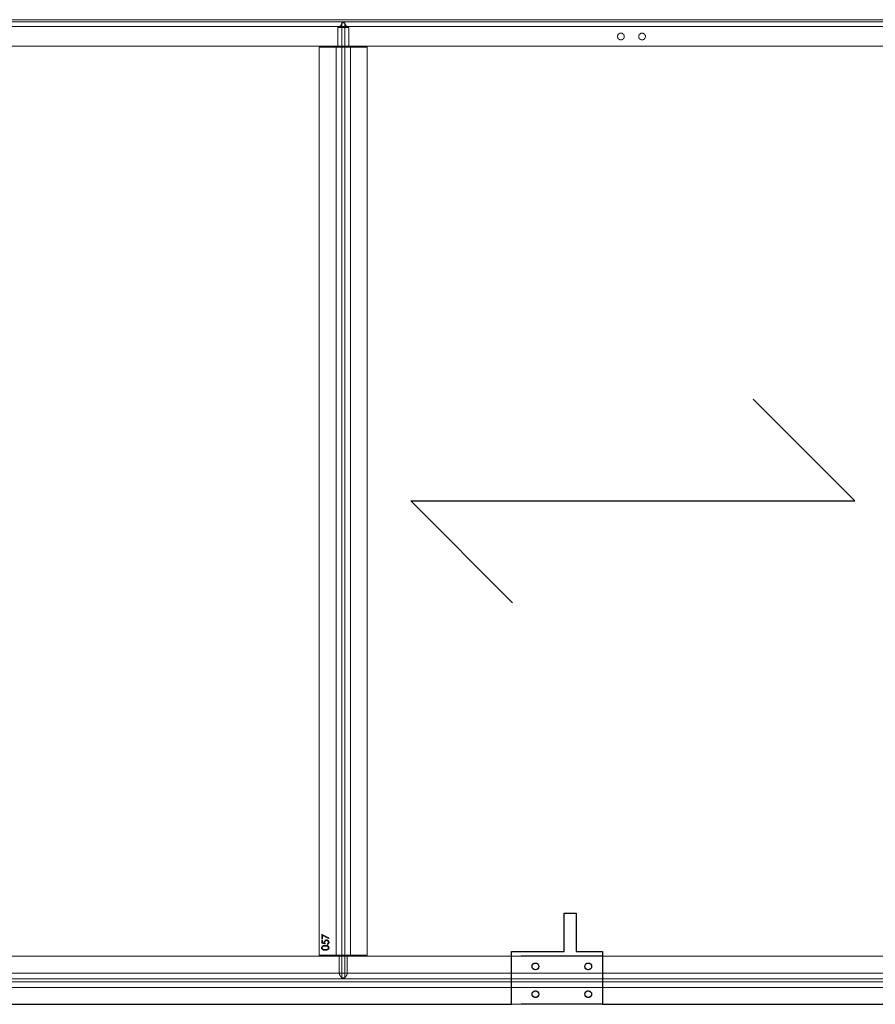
# Model space of a CAD drawing. Header units: millimetres. Extents: x -2922 to 3296, y -1758 to 2616.
# Tile 9 of 26: x -1141 to 640, y -1758 to 292. Entities that reach past the tile are written whole.
import ezdxf

# ---------------------------------------------------------------- set-up
doc = ezdxf.new("R2010")
doc.units = ezdxf.units.MM
doc.linetypes.add('HIDDEN', pattern=[1.905, 1.27, -0.635])
doc.layers.add('CAILLEBOTIS', color=1, linetype='Continuous', lineweight=25)

msp = doc.modelspace()

# ---------------------------------------------------------------- linework, layer by layer
at = {"color": 7, "linetype": 'HIDDEN', "lineweight": 18}
for p, q in [((-2922.2, 291.5), (3182.8, 291.5)), ((-2922.2, 291.5), (3187.8, 291.5)), ((-2922.2, 287), (3187.8, 287)), ((-2922.2, 277), (3187.8, 277)), ((-478.8, 234.5), (-478.8, 275)), ((-455.7, 275), (-478.8, 275)), ((-470.3, 285), (-470.2, 285)), ((-464.1, 285), (-470.3, 285)), ((-470.2, 285), (-470.3, 285)), ((-470.2, 285), (-470.2, -1703.5)), ((-464.2, 285), (-464.1, 285)), ((-464.2, 285), (-464.2, -1703.5)), ((-464.1, 285), (-464.2, 285)), ((-455.7, 275), (-455.7, 234.5)), ((-2922.2, 236.5), (3182.8, 236.5)), ((-2922.2, 236.5), (3187.8, 236.5)), ((-517.2, 234.5), (-517.2, -1656.5)), ((-417.2, 234.5), (-517.2, 234.5)), ((-517.2, 234.5), (-482.2, 234.5)), ((-482.2, 234.5), (-478.8, 234.5)), ((-478.8, 234.5), (-482.2, 234.5)), ((-482.2, 234.5), (-482.2, -1656.5)), ((-455.7, 234.5), (-478.8, 234.5)), ((-455.7, 234.5), (-452.2, 234.5)), ((-452.2, 234.5), (-455.7, 234.5)), ((-452.2, 234.5), (-417.2, 234.5)), ((-452.2, 234.5), (-452.2, -1656.5)), ((-417.2, 234.5), (-417.2, -1656.5)), ((-512.2, -1612.6), (-496.9, -1620.5)), ((-512.2, -1621.9), (-512.2, -1612.6)), ((-510.7, -1614.9), (-510.7, -1621.9)), ((-497.5, -1621.7), (-510.7, -1614.9)), ((-510.7, -1621.9), (-512.2, -1621.9)), ((-512.2, -1624.9), (-510.7, -1624.9)), ((-512.2, -1631.1), (-512.2, -1624.9)), ((-504.7, -1632.6), (-512.2, -1631.1)), ((-510.7, -1624.9), (-510.7, -1630)), ((-510.7, -1630), (-506.8, -1630.9)), ((-501.1, -1634.2), (-501.1, -1632.8)), ((-496.9, -1620.5), (-497.5, -1621.7)), ((3187.8, -1658.5), (-2922.2, -1658.5)), ((-97.2, -1658.5), (-2637.2, -1658.5)), ((-417.2, -1656.5), (-517.2, -1656.5)), ((-517.2, -1656.5), (-482.2, -1656.5)), ((-482.2, -1656.5), (-475.6, -1656.5)), ((-475.6, -1656.5), (-482.2, -1656.5)), ((-475.6, -1656.5), (-475.6, -1693.5)), ((-458.9, -1656.5), (-475.6, -1656.5)), ((-458.9, -1693.5), (-458.9, -1656.5)), ((-458.9, -1656.5), (-452.2, -1656.5)), ((-452.2, -1656.5), (-458.9, -1656.5)), ((-452.2, -1656.5), (-417.2, -1656.5)), ((3182.8, -1658.5), (72.8, -1658.5)), ((3187.8, -1693.5), (-2922.2, -1693.5)), ((-458.9, -1693.5), (-475.6, -1693.5)), ((3187.8, -1705.5), (-2922.2, -1705.5)), ((3187.8, -1711.5), (-2922.2, -1711.5)), ((-464.2, -1703.5), (-470.2, -1703.5)), ((3187.8, -1723.5), (-2922.2, -1723.5)), ((3187.8, -1758.5), (-2922.2, -1758.5)), ((-97.2, -1758.5), (-1182.3, -1758.5)), ((3182.8, -1758.5), (72.8, -1758.5))]:
    msp.add_line(p, q, dxfattribs=at)
at = {"color": 7, "linetype": 'Continuous', "lineweight": 25}
for p, q in [((72.8, -1658.5), (-97.2, -1658.5)), ((72.8, -1758.5), (-97.2, -1758.5))]:
    msp.add_line(p, q, dxfattribs=at)
at = {"color": 7, "linetype": 'HIDDEN', "lineweight": 18}
for centre in [(110.8, 256.5), (110.8, 256.5), (154.8, 256.5), (154.8, 256.5), (-67.2, -1679.5), (42.8, -1679.5), (-67.2, -1737.5), (42.8, -1737.5)]:
    msp.add_circle(centre, 7, dxfattribs=at)
at = {"color": 7, "linetype": 'Continuous', "lineweight": 25}
for centre in [(-67.2, -1679.5), (42.8, -1679.5), (-67.2, -1737.5), (42.8, -1737.5)]:
    msp.add_circle(centre, 7, dxfattribs=at)
at = {"color": 7, "linetype": 'HIDDEN', "lineweight": 18}
for centre, start, end in [((-482.2, 286.5), 286.5978, 352.8192), ((-452.2, 286.5), 187.1808, 253.4022)]:
    msp.add_arc(centre, 12, start, end, dxfattribs=at)
for points, knots in [([(-512.6, -1640.9), (-512.6, -1640.8), (-512.6, -1640.5), (-512.6, -1640.2), (-512.5, -1639.8), (-512.4, -1639.5), (-512.3, -1639.2), (-512.1, -1638.9), (-512, -1638.6), (-511.8, -1638.3), (-511.6, -1638), (-511.3, -1637.7), (-511, -1637.4), (-510.7, -1637.2), (-510.4, -1637), (-510, -1636.8), (-509.7, -1636.6), (-509.3, -1636.4), (-508.8, -1636.2), (-508.3, -1636.1), (-507.8, -1636), (-507.3, -1635.9), (-506.7, -1635.8), (-506.1, -1635.7), (-505.4, -1635.7), (-505, -1635.7), (-504.7, -1635.7)], [0, 0, 0, 0, 0.033788, 0.067226, 0.099841, 0.132545, 0.16513, 0.198011, 0.23128, 0.265044, 0.299216, 0.334359, 0.369695, 0.406258, 0.443804, 0.482982, 0.523085, 0.565267, 0.609343, 0.656393, 0.705887, 0.758326, 0.813833, 0.872795, 0.934723, 1, 1, 1, 1]), ([(-512.6, -1640.9), (-512.6, -1640.8), (-512.6, -1640.5), (-512.6, -1640.2), (-512.5, -1639.8), (-512.4, -1639.5), (-512.3, -1639.2), (-512.1, -1638.9), (-512, -1638.6), (-511.8, -1638.3), (-511.6, -1638), (-511.3, -1637.7), (-511, -1637.4), (-510.7, -1637.2), (-510.4, -1637), (-510, -1636.8), (-509.7, -1636.6), (-509.3, -1636.4), (-508.8, -1636.2), (-508.3, -1636.1), (-507.8, -1636), (-507.3, -1635.9), (-506.7, -1635.8), (-506.1, -1635.7), (-505.4, -1635.7), (-505, -1635.7), (-504.7, -1635.7)], [0, 0, 0, 0, 0.033788, 0.067226, 0.099841, 0.132545, 0.16513, 0.198011, 0.23128, 0.265044, 0.299216, 0.334359, 0.369695, 0.406258, 0.443804, 0.482982, 0.523085, 0.565267, 0.609343, 0.656393, 0.705887, 0.758326, 0.813833, 0.872795, 0.934723, 1, 1, 1, 1]), ([(-504.7, -1637.1), (-504.9, -1637.1), (-505.3, -1637.1), (-505.8, -1637.1), (-506.3, -1637.1), (-506.7, -1637.2), (-507.2, -1637.3), (-507.6, -1637.3), (-508, -1637.4), (-508.4, -1637.6), (-508.7, -1637.7), (-509, -1637.8), (-509.3, -1638), (-509.6, -1638.2), (-509.8, -1638.3), (-510.1, -1638.5), (-510.3, -1638.7), (-510.5, -1639), (-510.7, -1639.4), (-510.9, -1639.9), (-511.1, -1640.4), (-511.1, -1640.7), (-511.1, -1640.8)], [0, 0, 0, 0, 0.065674, 0.128473, 0.188155, 0.24508, 0.299416, 0.350785, 0.399899, 0.446624, 0.491202, 0.533319, 0.573791, 0.612461, 0.649528, 0.685459, 0.720284, 0.754012, 0.819093, 0.880506, 0.940318, 1, 1, 1, 1]), ([(-504.7, -1637.1), (-504.9, -1637.1), (-505.3, -1637.1), (-505.8, -1637.1), (-506.3, -1637.1), (-506.7, -1637.2), (-507.2, -1637.3), (-507.6, -1637.3), (-508, -1637.4), (-508.4, -1637.6), (-508.7, -1637.7), (-509, -1637.8), (-509.3, -1638), (-509.6, -1638.2), (-509.8, -1638.3), (-510.1, -1638.5), (-510.3, -1638.7), (-510.5, -1639), (-510.7, -1639.4), (-510.9, -1639.9), (-511.1, -1640.4), (-511.1, -1640.7), (-511.1, -1640.8)], [0, 0, 0, 0, 0.065674, 0.128473, 0.188155, 0.24508, 0.299416, 0.350785, 0.399899, 0.446624, 0.491202, 0.533319, 0.573791, 0.612461, 0.649528, 0.685459, 0.720284, 0.754012, 0.819093, 0.880506, 0.940318, 1, 1, 1, 1]), ([(-507, -1629.1), (-507, -1628.9), (-507, -1628.6), (-507, -1628.1), (-506.9, -1627.6), (-506.7, -1627.2), (-506.5, -1626.8), (-506.3, -1626.4), (-506, -1626), (-505.7, -1625.7), (-505.3, -1625.4), (-504.9, -1625.1), (-504.5, -1624.9), (-504.1, -1624.7), (-503.6, -1624.5), (-503.2, -1624.4), (-502.7, -1624.4), (-502.3, -1624.4), (-502.1, -1624.4)], [0, 0, 0, 0, 0.0658, 0.12938, 0.190783, 0.251293, 0.31082, 0.37037, 0.43076, 0.492598, 0.554813, 0.61609, 0.676931, 0.738289, 0.800784, 0.864793, 0.931053, 1, 1, 1, 1]), ([(-507, -1629.1), (-507, -1628.9), (-507, -1628.6), (-507, -1628.1), (-506.9, -1627.6), (-506.7, -1627.2), (-506.5, -1626.8), (-506.3, -1626.4), (-506, -1626), (-505.7, -1625.7), (-505.3, -1625.4), (-504.9, -1625.1), (-504.5, -1624.9), (-504.1, -1624.7), (-503.6, -1624.5), (-503.2, -1624.4), (-502.7, -1624.4), (-502.3, -1624.4), (-502.1, -1624.4)], [0, 0, 0, 0, 0.0658, 0.12938, 0.190783, 0.251293, 0.31082, 0.37037, 0.43076, 0.492598, 0.554813, 0.61609, 0.676931, 0.738289, 0.800784, 0.864793, 0.931053, 1, 1, 1, 1]), ([(-506.8, -1630.9), (-506.8, -1630.7), (-506.9, -1630.4), (-507, -1629.9), (-507, -1629.5), (-507, -1629.2), (-507, -1629.1)], [0, 0, 0, 0, 0.275068, 0.532901, 0.773973, 1, 1, 1, 1]), ([(-506.8, -1630.9), (-506.8, -1630.7), (-506.9, -1630.4), (-507, -1629.9), (-507, -1629.5), (-507, -1629.2), (-507, -1629.1)], [0, 0, 0, 0, 0.275068, 0.532901, 0.773973, 1, 1, 1, 1]), ([(-502.2, -1625.7), (-502.3, -1625.7), (-502.6, -1625.7), (-502.9, -1625.8), (-503.2, -1625.8), (-503.5, -1626), (-503.8, -1626.1), (-504.1, -1626.3), (-504.4, -1626.5), (-504.6, -1626.7), (-504.8, -1626.9), (-505, -1627.2), (-505.2, -1627.5), (-505.3, -1627.9), (-505.4, -1628.2), (-505.5, -1628.6), (-505.5, -1628.9), (-505.5, -1629.2), (-505.5, -1629.3)], [0, 0, 0, 0, 0.065358, 0.127389, 0.188368, 0.24723, 0.305649, 0.363332, 0.422657, 0.482689, 0.543308, 0.604132, 0.664984, 0.727232, 0.791447, 0.858042, 0.92703, 1, 1, 1, 1]), ([(-502.2, -1625.7), (-502.3, -1625.7), (-502.6, -1625.7), (-502.9, -1625.8), (-503.2, -1625.8), (-503.5, -1626), (-503.8, -1626.1), (-504.1, -1626.3), (-504.4, -1626.5), (-504.6, -1626.7), (-504.8, -1626.9), (-505, -1627.2), (-505.2, -1627.5), (-505.3, -1627.9), (-505.4, -1628.2), (-505.5, -1628.6), (-505.5, -1628.9), (-505.5, -1629.2), (-505.5, -1629.3)], [0, 0, 0, 0, 0.065358, 0.127389, 0.188368, 0.24723, 0.305649, 0.363332, 0.422657, 0.482689, 0.543308, 0.604132, 0.664984, 0.727232, 0.791447, 0.858042, 0.92703, 1, 1, 1, 1]), ([(-505.5, -1629.3), (-505.5, -1629.4), (-505.5, -1629.7), (-505.5, -1630.1), (-505.4, -1630.4), (-505.3, -1630.8), (-505.2, -1631.3), (-505.1, -1631.7), (-504.9, -1632.2), (-504.8, -1632.5), (-504.7, -1632.6)], [0, 0, 0, 0, 0.102203, 0.211023, 0.3251, 0.446502, 0.573788, 0.708901, 0.850358, 1, 1, 1, 1]), ([(-505.5, -1629.3), (-505.5, -1629.4), (-505.5, -1629.7), (-505.5, -1630.1), (-505.4, -1630.4), (-505.3, -1630.8), (-505.2, -1631.3), (-505.1, -1631.7), (-504.9, -1632.2), (-504.8, -1632.5), (-504.7, -1632.6)], [0, 0, 0, 0, 0.102203, 0.211023, 0.3251, 0.446502, 0.573788, 0.708901, 0.850358, 1, 1, 1, 1]), ([(-504.7, -1635.7), (-504.5, -1635.7), (-504.1, -1635.7), (-503.4, -1635.7), (-502.8, -1635.8), (-502.2, -1635.9), (-501.7, -1636), (-501.1, -1636.1), (-500.7, -1636.2), (-500.2, -1636.4), (-499.8, -1636.6), (-499.4, -1636.8), (-499.1, -1637), (-498.8, -1637.2), (-498.5, -1637.4), (-498.2, -1637.7), (-497.9, -1638), (-497.7, -1638.2), (-497.5, -1638.5), (-497.3, -1638.9), (-497.2, -1639.2), (-497.1, -1639.5), (-497, -1639.8), (-496.9, -1640.2), (-496.9, -1640.5), (-496.9, -1640.8), (-496.9, -1640.9)], [0, 0, 0, 0, 0.065069, 0.127067, 0.185532, 0.240785, 0.293004, 0.342556, 0.388955, 0.432815, 0.474671, 0.514821, 0.553655, 0.591479, 0.627861, 0.663639, 0.698823, 0.733433, 0.76763, 0.801074, 0.83425, 0.86697, 0.899712, 0.932696, 0.966173, 1, 1, 1, 1]), ([(-504.7, -1635.7), (-504.5, -1635.7), (-504.1, -1635.7), (-503.4, -1635.7), (-502.8, -1635.8), (-502.2, -1635.9), (-501.7, -1636), (-501.1, -1636.1), (-500.7, -1636.2), (-500.2, -1636.4), (-499.8, -1636.6), (-499.4, -1636.8), (-499.1, -1637), (-498.8, -1637.2), (-498.5, -1637.4), (-498.2, -1637.7), (-497.9, -1638), (-497.7, -1638.2), (-497.5, -1638.5), (-497.3, -1638.9), (-497.2, -1639.2), (-497.1, -1639.5), (-497, -1639.8), (-496.9, -1640.2), (-496.9, -1640.5), (-496.9, -1640.8), (-496.9, -1640.9)], [0, 0, 0, 0, 0.065069, 0.127067, 0.185532, 0.240785, 0.293004, 0.342556, 0.388955, 0.432815, 0.474671, 0.514821, 0.553655, 0.591479, 0.627861, 0.663639, 0.698823, 0.733433, 0.76763, 0.801074, 0.83425, 0.86697, 0.899712, 0.932696, 0.966173, 1, 1, 1, 1]), ([(-501, -1637.6), (-501.1, -1637.6), (-501.4, -1637.5), (-501.8, -1637.4), (-502.2, -1637.3), (-502.7, -1637.2), (-503.2, -1637.1), (-503.7, -1637.1), (-504.2, -1637.1), (-504.6, -1637.1), (-504.7, -1637.1)], [0, 0, 0, 0, 0.110588, 0.224542, 0.342503, 0.464324, 0.590756, 0.722227, 0.858843, 1, 1, 1, 1]), ([(-501, -1637.6), (-501.1, -1637.6), (-501.4, -1637.5), (-501.8, -1637.4), (-502.2, -1637.3), (-502.7, -1637.2), (-503.2, -1637.1), (-503.7, -1637.1), (-504.2, -1637.1), (-504.6, -1637.1), (-504.7, -1637.1)], [0, 0, 0, 0, 0.110588, 0.224542, 0.342503, 0.464324, 0.590756, 0.722227, 0.858843, 1, 1, 1, 1]), ([(-498.4, -1629.5), (-498.4, -1629.4), (-498.4, -1629.1), (-498.5, -1628.8), (-498.5, -1628.4), (-498.7, -1628.1), (-498.8, -1627.7), (-499, -1627.4), (-499.2, -1627.1), (-499.5, -1626.8), (-499.8, -1626.6), (-500.1, -1626.3), (-500.4, -1626.1), (-500.7, -1626), (-501.1, -1625.9), (-501.4, -1625.8), (-501.8, -1625.7), (-502.1, -1625.7), (-502.2, -1625.7)], [0, 0, 0, 0, 0.064204, 0.126419, 0.187672, 0.248041, 0.308337, 0.36969, 0.431725, 0.49597, 0.559779, 0.622313, 0.683925, 0.745104, 0.806749, 0.869093, 0.933293, 1, 1, 1, 1]), ([(-498.4, -1629.5), (-498.4, -1629.4), (-498.4, -1629.1), (-498.5, -1628.8), (-498.5, -1628.4), (-498.7, -1628.1), (-498.8, -1627.7), (-499, -1627.4), (-499.2, -1627.1), (-499.5, -1626.8), (-499.8, -1626.6), (-500.1, -1626.3), (-500.4, -1626.1), (-500.7, -1626), (-501.1, -1625.9), (-501.4, -1625.8), (-501.8, -1625.7), (-502.1, -1625.7), (-502.2, -1625.7)], [0, 0, 0, 0, 0.064204, 0.126419, 0.187672, 0.248041, 0.308337, 0.36969, 0.431725, 0.49597, 0.559779, 0.622313, 0.683925, 0.745104, 0.806749, 0.869093, 0.933293, 1, 1, 1, 1]), ([(-502.1, -1624.4), (-502, -1624.4), (-501.8, -1624.4), (-501.4, -1624.4), (-501.1, -1624.5), (-500.7, -1624.5), (-500.4, -1624.6), (-500, -1624.7), (-499.7, -1624.9), (-499.4, -1625), (-499.1, -1625.2), (-498.8, -1625.4), (-498.6, -1625.6), (-498.3, -1625.9), (-498.1, -1626.1), (-497.9, -1626.3), (-497.7, -1626.6), (-497.5, -1626.9), (-497.4, -1627.2), (-497.2, -1627.5), (-497.1, -1627.8), (-497, -1628.2), (-496.9, -1628.5), (-496.9, -1628.9), (-496.9, -1629.2), (-496.9, -1629.5), (-496.9, -1629.6)], [0, 0, 0, 0, 0.044016, 0.087438, 0.130124, 0.172561, 0.214218, 0.256302, 0.298444, 0.340536, 0.382404, 0.423614, 0.464223, 0.504052, 0.543842, 0.583548, 0.623078, 0.663214, 0.703538, 0.743927, 0.784532, 0.825742, 0.867752, 0.910741, 0.954912, 1, 1, 1, 1]), ([(-502.1, -1624.4), (-502, -1624.4), (-501.8, -1624.4), (-501.4, -1624.4), (-501.1, -1624.5), (-500.7, -1624.5), (-500.4, -1624.6), (-500, -1624.7), (-499.7, -1624.9), (-499.4, -1625), (-499.1, -1625.2), (-498.8, -1625.4), (-498.6, -1625.6), (-498.3, -1625.9), (-498.1, -1626.1), (-497.9, -1626.3), (-497.7, -1626.6), (-497.5, -1626.9), (-497.4, -1627.2), (-497.2, -1627.5), (-497.1, -1627.8), (-497, -1628.2), (-496.9, -1628.5), (-496.9, -1628.9), (-496.9, -1629.2), (-496.9, -1629.5), (-496.9, -1629.6)], [0, 0, 0, 0, 0.044016, 0.087438, 0.130124, 0.172561, 0.214218, 0.256302, 0.298444, 0.340536, 0.382404, 0.423614, 0.464223, 0.504052, 0.543842, 0.583548, 0.623078, 0.663214, 0.703538, 0.743927, 0.784532, 0.825742, 0.867752, 0.910741, 0.954912, 1, 1, 1, 1]), ([(-501.1, -1632.8), (-500.9, -1632.8), (-500.7, -1632.7), (-500.3, -1632.6), (-499.9, -1632.4), (-499.6, -1632.2), (-499.4, -1632), (-499.1, -1631.7), (-498.9, -1631.4), (-498.7, -1631), (-498.6, -1630.7), (-498.5, -1630.3), (-498.4, -1629.9), (-498.4, -1629.7), (-498.4, -1629.5)], [0, 0, 0, 0, 0.094686, 0.181992, 0.264373, 0.341639, 0.418558, 0.496448, 0.577307, 0.661447, 0.746668, 0.831367, 0.915207, 1, 1, 1, 1]), ([(-501.1, -1632.8), (-500.9, -1632.8), (-500.7, -1632.7), (-500.3, -1632.6), (-499.9, -1632.4), (-499.6, -1632.2), (-499.4, -1632), (-499.1, -1631.7), (-498.9, -1631.4), (-498.7, -1631), (-498.6, -1630.7), (-498.5, -1630.3), (-498.4, -1629.9), (-498.4, -1629.7), (-498.4, -1629.5)], [0, 0, 0, 0, 0.094686, 0.181992, 0.264373, 0.341639, 0.418558, 0.496448, 0.577307, 0.661447, 0.746668, 0.831367, 0.915207, 1, 1, 1, 1]), ([(-496.9, -1629.6), (-496.9, -1629.7), (-496.9, -1630), (-496.9, -1630.5), (-497, -1630.9), (-497.1, -1631.3), (-497.3, -1631.7), (-497.5, -1632), (-497.8, -1632.4), (-498, -1632.7), (-498.3, -1633), (-498.7, -1633.2), (-499, -1633.5), (-499.4, -1633.7), (-499.8, -1633.9), (-500.2, -1634), (-500.6, -1634.1), (-500.9, -1634.2), (-501.1, -1634.2)], [0, 0, 0, 0, 0.06543, 0.128725, 0.190261, 0.250757, 0.310855, 0.370776, 0.431883, 0.493799, 0.556167, 0.617293, 0.678627, 0.740678, 0.80296, 0.866786, 0.932338, 1, 1, 1, 1]), ([(-496.9, -1629.6), (-496.9, -1629.7), (-496.9, -1630), (-496.9, -1630.5), (-497, -1630.9), (-497.1, -1631.3), (-497.3, -1631.7), (-497.5, -1632), (-497.8, -1632.4), (-498, -1632.7), (-498.3, -1633), (-498.7, -1633.2), (-499, -1633.5), (-499.4, -1633.7), (-499.8, -1633.9), (-500.2, -1634), (-500.6, -1634.1), (-500.9, -1634.2), (-501.1, -1634.2)], [0, 0, 0, 0, 0.06543, 0.128725, 0.190261, 0.250757, 0.310855, 0.370776, 0.431883, 0.493799, 0.556167, 0.617293, 0.678627, 0.740678, 0.80296, 0.866786, 0.932338, 1, 1, 1, 1]), ([(-498.4, -1640.8), (-498.4, -1640.7), (-498.4, -1640.3), (-498.5, -1639.9), (-498.7, -1639.4), (-499, -1639), (-499.2, -1638.7), (-499.4, -1638.5), (-499.6, -1638.4), (-499.8, -1638.2), (-500.1, -1638), (-500.4, -1637.9), (-500.7, -1637.7), (-500.9, -1637.7), (-501, -1637.6)], [0, 0, 0, 0, 0.1128018, 0.2252034, 0.3396628, 0.459731, 0.5217844, 0.5839687, 0.6482104, 0.7139105, 0.781027, 0.8514662, 0.9240585, 1, 1, 1, 1]), ([(-498.4, -1640.8), (-498.4, -1640.7), (-498.4, -1640.3), (-498.5, -1639.9), (-498.7, -1639.4), (-499, -1639), (-499.2, -1638.7), (-499.4, -1638.5), (-499.6, -1638.4), (-499.8, -1638.2), (-500.1, -1638), (-500.4, -1637.9), (-500.7, -1637.7), (-500.9, -1637.7), (-501, -1637.6)], [0, 0, 0, 0, 0.1128018, 0.2252034, 0.3396628, 0.459731, 0.5217844, 0.5839687, 0.6482104, 0.7139105, 0.781027, 0.8514662, 0.9240585, 1, 1, 1, 1]), ([(-504.7, -1645.9), (-505, -1645.9), (-505.4, -1645.9), (-506.1, -1645.9), (-506.8, -1645.8), (-507.4, -1645.8), (-507.9, -1645.7), (-508.4, -1645.6), (-508.9, -1645.4), (-509.3, -1645.3), (-509.7, -1645.1), (-510.1, -1644.9), (-510.4, -1644.7), (-510.8, -1644.5), (-511, -1644.3), (-511.3, -1644), (-511.6, -1643.8), (-511.8, -1643.5), (-512, -1643.2), (-512.2, -1642.9), (-512.3, -1642.6), (-512.4, -1642.3), (-512.5, -1641.9), (-512.6, -1641.6), (-512.6, -1641.2), (-512.6, -1641), (-512.6, -1640.9)], [0, 0, 0, 0, 0.06859, 0.133236, 0.194298, 0.251261, 0.304491, 0.354209, 0.400451, 0.443378, 0.483979, 0.523213, 0.561001, 0.597856, 0.633471, 0.668265, 0.702638, 0.736825, 0.77043, 0.803572, 0.835925, 0.86847, 0.900854, 0.933471, 0.96626, 1, 1, 1, 1]), ([(-504.7, -1645.9), (-505, -1645.9), (-505.4, -1645.9), (-506.1, -1645.9), (-506.8, -1645.8), (-507.4, -1645.8), (-507.9, -1645.7), (-508.4, -1645.6), (-508.9, -1645.4), (-509.3, -1645.3), (-509.7, -1645.1), (-510.1, -1644.9), (-510.4, -1644.7), (-510.8, -1644.5), (-511, -1644.3), (-511.3, -1644), (-511.6, -1643.8), (-511.8, -1643.5), (-512, -1643.2), (-512.2, -1642.9), (-512.3, -1642.6), (-512.4, -1642.3), (-512.5, -1641.9), (-512.6, -1641.6), (-512.6, -1641.2), (-512.6, -1641), (-512.6, -1640.9)], [0, 0, 0, 0, 0.06859, 0.133236, 0.194298, 0.251261, 0.304491, 0.354209, 0.400451, 0.443378, 0.483979, 0.523213, 0.561001, 0.597856, 0.633471, 0.668265, 0.702638, 0.736825, 0.77043, 0.803572, 0.835925, 0.86847, 0.900854, 0.933471, 0.96626, 1, 1, 1, 1]), ([(-511.1, -1640.8), (-511.1, -1641), (-511.1, -1641.3), (-510.9, -1641.8), (-510.7, -1642.3), (-510.5, -1642.7), (-510.3, -1643), (-510.1, -1643.2), (-509.9, -1643.4), (-509.6, -1643.5), (-509.4, -1643.7), (-509.1, -1643.8), (-508.8, -1644), (-508.5, -1644.1), (-508.2, -1644.2), (-507.8, -1644.3), (-507.4, -1644.4), (-506.9, -1644.4), (-506.4, -1644.5), (-505.9, -1644.5), (-505.3, -1644.6), (-504.9, -1644.6), (-504.7, -1644.6)], [0, 0, 0, 0, 0.060377, 0.120865, 0.182579, 0.247626, 0.281336, 0.315119, 0.349457, 0.384606, 0.421016, 0.458237, 0.496894, 0.537315, 0.58021, 0.627167, 0.678438, 0.734024, 0.793778, 0.857736, 0.926709, 1, 1, 1, 1]), ([(-511.1, -1640.8), (-511.1, -1641), (-511.1, -1641.3), (-510.9, -1641.8), (-510.7, -1642.3), (-510.5, -1642.7), (-510.3, -1643), (-510.1, -1643.2), (-509.9, -1643.4), (-509.6, -1643.5), (-509.4, -1643.7), (-509.1, -1643.8), (-508.8, -1644), (-508.5, -1644.1), (-508.2, -1644.2), (-507.8, -1644.3), (-507.4, -1644.4), (-506.9, -1644.4), (-506.4, -1644.5), (-505.9, -1644.5), (-505.3, -1644.6), (-504.9, -1644.6), (-504.7, -1644.6)], [0, 0, 0, 0, 0.060377, 0.120865, 0.182579, 0.247626, 0.281336, 0.315119, 0.349457, 0.384606, 0.421016, 0.458237, 0.496894, 0.537315, 0.58021, 0.627167, 0.678438, 0.734024, 0.793778, 0.857736, 0.926709, 1, 1, 1, 1]), ([(-504.7, -1644.6), (-504.5, -1644.6), (-504.1, -1644.6), (-503.6, -1644.5), (-503.1, -1644.5), (-502.6, -1644.5), (-502.1, -1644.4), (-501.7, -1644.3), (-501.3, -1644.2), (-501, -1644.1), (-500.7, -1644), (-500.4, -1643.8), (-500.1, -1643.7), (-499.9, -1643.5), (-499.6, -1643.4), (-499.4, -1643.2), (-499.2, -1643), (-499, -1642.7), (-498.8, -1642.3), (-498.5, -1641.8), (-498.4, -1641.3), (-498.4, -1641), (-498.4, -1640.8)], [0, 0, 0, 0, 0.072955, 0.141591, 0.205573, 0.265315, 0.320613, 0.371477, 0.418453, 0.461364, 0.501801, 0.540474, 0.577852, 0.614276, 0.64966, 0.684283, 0.718344, 0.752068, 0.817643, 0.879716, 0.939962, 1, 1, 1, 1]), ([(-504.7, -1644.6), (-504.5, -1644.6), (-504.1, -1644.6), (-503.6, -1644.5), (-503.1, -1644.5), (-502.6, -1644.5), (-502.1, -1644.4), (-501.7, -1644.3), (-501.3, -1644.2), (-501, -1644.1), (-500.7, -1644), (-500.4, -1643.8), (-500.1, -1643.7), (-499.9, -1643.5), (-499.6, -1643.4), (-499.4, -1643.2), (-499.2, -1643), (-499, -1642.7), (-498.8, -1642.3), (-498.5, -1641.8), (-498.4, -1641.3), (-498.4, -1641), (-498.4, -1640.8)], [0, 0, 0, 0, 0.072955, 0.141591, 0.205573, 0.265315, 0.320613, 0.371477, 0.418453, 0.461364, 0.501801, 0.540474, 0.577852, 0.614276, 0.64966, 0.684283, 0.718344, 0.752068, 0.817643, 0.879716, 0.939962, 1, 1, 1, 1]), ([(-496.9, -1640.9), (-496.9, -1641), (-496.9, -1641.2), (-496.9, -1641.6), (-497, -1641.9), (-497.1, -1642.2), (-497.2, -1642.6), (-497.3, -1642.9), (-497.5, -1643.2), (-497.7, -1643.5), (-497.9, -1643.8), (-498.1, -1644), (-498.4, -1644.3), (-498.7, -1644.5), (-499, -1644.7), (-499.4, -1644.9), (-499.8, -1645.1), (-500.2, -1645.3), (-500.6, -1645.4), (-501.1, -1645.6), (-501.6, -1645.7), (-502.1, -1645.7), (-502.7, -1645.8), (-503.4, -1645.9), (-504, -1645.9), (-504.5, -1645.9), (-504.7, -1645.9)], [0, 0, 0, 0, 0.033789, 0.066625, 0.099289, 0.131367, 0.163592, 0.196113, 0.228912, 0.26217, 0.296004, 0.330232, 0.365076, 0.400968, 0.437877, 0.475966, 0.51564, 0.556675, 0.600028, 0.64669, 0.696419, 0.749772, 0.80685, 0.86743, 0.931884, 1, 1, 1, 1]), ([(-496.9, -1640.9), (-496.9, -1641), (-496.9, -1641.2), (-496.9, -1641.6), (-497, -1641.9), (-497.1, -1642.2), (-497.2, -1642.6), (-497.3, -1642.9), (-497.5, -1643.2), (-497.7, -1643.5), (-497.9, -1643.8), (-498.1, -1644), (-498.4, -1644.3), (-498.7, -1644.5), (-499, -1644.7), (-499.4, -1644.9), (-499.8, -1645.1), (-500.2, -1645.3), (-500.6, -1645.4), (-501.1, -1645.6), (-501.6, -1645.7), (-502.1, -1645.7), (-502.7, -1645.8), (-503.4, -1645.9), (-504, -1645.9), (-504.5, -1645.9), (-504.7, -1645.9)], [0, 0, 0, 0, 0.033789, 0.066625, 0.099289, 0.131367, 0.163592, 0.196113, 0.228912, 0.26217, 0.296004, 0.330232, 0.365076, 0.400968, 0.437877, 0.475966, 0.51564, 0.556675, 0.600028, 0.64669, 0.696419, 0.749772, 0.80685, 0.86743, 0.931884, 1, 1, 1, 1]), ([(-475.6, -1693.5), (-475.6, -1694.2), (-475.5, -1694.9), (-475.1, -1696.2), (-474.8, -1696.8), (-474.4, -1697.7), (-474.2, -1698), (-473.9, -1698.5), (-473.7, -1698.8), (-473.3, -1699.6), (-472.9, -1700), (-472.3, -1700.9), (-472, -1701.3), (-471.4, -1702.1), (-471.1, -1702.4), (-470.8, -1702.8), (-470.7, -1702.9), (-470.6, -1703.1), (-470.5, -1703.2), (-470.4, -1703.3), (-470.3, -1703.4), (-470.3, -1703.5), (-470.2, -1703.5), (-470.2, -1703.5)], [0, 0, 0, 0, 0.125, 0.125, 0.25, 0.25, 0.3125, 0.3125, 0.375, 0.375, 0.5, 0.5, 0.625, 0.625, 0.75, 0.75, 0.8125, 0.8125, 0.875, 0.875, 0.9375, 0.9375, 1, 1, 1, 1]), ([(-470.2, -1703.5), (-470.2, -1703.5), (-470.3, -1703.4), (-470.5, -1703.2), (-470.6, -1703.1), (-470.7, -1702.9), (-470.8, -1702.8), (-471, -1702.5), (-471.2, -1702.4), (-471.4, -1702), (-471.5, -1701.9), (-472, -1701.3), (-472.3, -1700.9), (-472.9, -1700), (-473.3, -1699.6), (-473.9, -1698.5), (-474.2, -1698), (-474.8, -1696.8), (-475.1, -1696.2), (-475.4, -1695.2), (-475.5, -1694.9), (-475.6, -1694.2), (-475.6, -1693.8), (-475.6, -1693.5)], [0, 0, 0, 0, 0.125, 0.125, 0.1875, 0.1875, 0.25, 0.25, 0.3125, 0.3125, 0.375, 0.375, 0.5, 0.5, 0.625, 0.625, 0.75, 0.75, 0.875, 0.875, 0.9375, 0.9375, 1, 1, 1, 1]), ([(-464.2, -1703.5), (-464.2, -1703.5), (-464.2, -1703.4), (-464, -1703.2), (-463.9, -1703.1), (-463.8, -1702.9), (-463.7, -1702.8), (-463.4, -1702.5), (-463.3, -1702.4), (-463.1, -1702), (-462.9, -1701.9), (-462.5, -1701.3), (-462.2, -1700.9), (-461.6, -1700), (-461.2, -1699.6), (-460.6, -1698.5), (-460.2, -1698), (-459.7, -1696.8), (-459.4, -1696.2), (-459.1, -1695.2), (-459, -1694.9), (-458.9, -1694.2), (-458.9, -1693.8), (-458.9, -1693.5)], [0, 0, 0, 0, 0.125, 0.125, 0.1875, 0.1875, 0.25, 0.25, 0.3125, 0.3125, 0.375, 0.375, 0.5, 0.5, 0.625, 0.625, 0.75, 0.75, 0.875, 0.875, 0.9375, 0.9375, 1, 1, 1, 1]), ([(-458.9, -1693.5), (-458.9, -1694.2), (-459, -1694.9), (-459.4, -1696.2), (-459.6, -1696.8), (-460.1, -1697.7), (-460.2, -1698), (-460.6, -1698.5), (-460.7, -1698.8), (-461.2, -1699.6), (-461.6, -1700), (-462.2, -1700.9), (-462.5, -1701.3), (-463.1, -1702.1), (-463.3, -1702.4), (-463.7, -1702.8), (-463.8, -1702.9), (-463.9, -1703.1), (-464, -1703.2), (-464.1, -1703.3), (-464.2, -1703.4), (-464.2, -1703.5), (-464.2, -1703.5), (-464.2, -1703.5)], [0, 0, 0, 0, 0.125, 0.125, 0.25, 0.25, 0.3125, 0.3125, 0.375, 0.375, 0.5, 0.5, 0.625, 0.625, 0.75, 0.75, 0.8125, 0.8125, 0.875, 0.875, 0.9375, 0.9375, 1, 1, 1, 1])]:
    msp.add_open_spline(points, degree=3, knots=knots, dxfattribs=at)
at = {"layer": 'CAILLEBOTIS'}
for p, q in [((598.1, -710.5), (386, -498.4)), ((-326.9, -710.5), (598.1, -710.5)), ((-114.8, -922.7), (-326.9, -710.5)), ((-7.2, -1568.5), (17.8, -1568.5)), ((-7.2, -1648.5), (-7.2, -1568.5)), ((17.8, -1568.5), (17.8, -1648.5)), ((-117.2, -1648.5), (-7.2, -1648.5)), ((-117.2, -1758.5), (-117.2, -1648.5)), ((17.8, -1648.5), (72.8, -1648.5)), ((72.8, -1648.5), (72.8, -1758.5)), ((-1182.3, -1758.5), (-117.2, -1758.5)), ((72.8, -1758.5), (3182.8, -1758.5))]:
    msp.add_line(p, q, dxfattribs=at)

doc.saveas('drawing.dxf')
